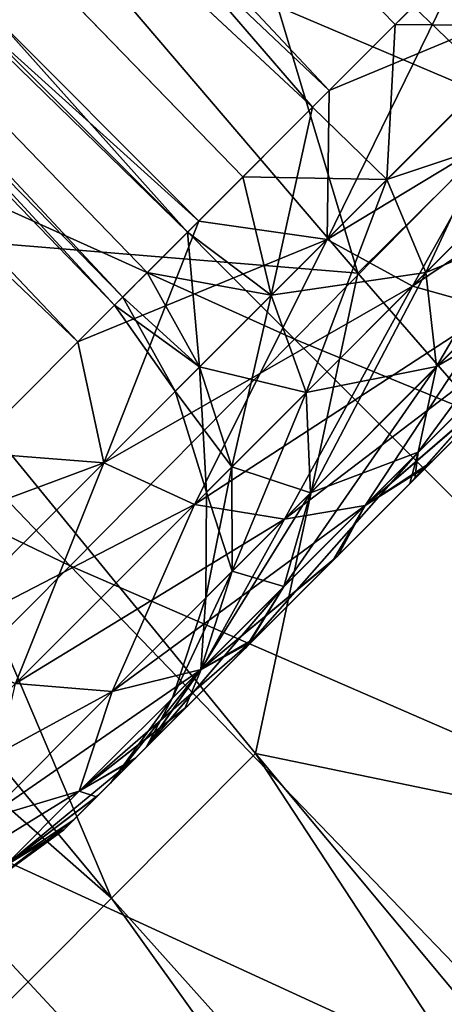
# Model space of a CAD drawing. Header units: metres. Extents: x -42 to 201, y -88 to 88.
# Tile 184 of 256: x 77.97 to 80.46, y -75.37 to -69.59. Entities that reach past the tile are written whole.
import ezdxf

# ---------------------------------------------------------------- set-up
doc = ezdxf.new("R2010")
doc.units = ezdxf.units.M
doc.layers.add('solid_500770_01', color=7, linetype='CONTINUOUS')
doc.layers.add('solid_500770_02', color=7, linetype='CONTINUOUS')

msp = doc.modelspace()

# ---------------------------------------------------------------- linework, layer by layer
at = {"layer": 'solid_500770_01'}
for points in [[(73.640083, -61.405369, 2.213544), (82.393761, -69.608002, 2.198575), (82.118233, -69.883522, 2.213544)], [(73.640083, -61.405369, 2.213544), (82.118233, -69.883522, 2.213544), (82.073242, -69.92852, 2.081329)], [(73.596115, -61.449333, -2.084466), (82.254288, -69.747467, -1.789107), (82.074272, -69.92749, -2.084466)], [(73.596115, -61.449333, -2.084466), (82.074272, -69.92749, -2.084466), (82.119331, -69.882431, -2.216636)], [(74.217911, -61.427025, 2.198436), (74.786385, -61.442963, 2.183426), (82.393761, -69.608002, 2.198575)], [(74.786385, -61.442963, 2.183426), (82.920082, -69.57666, 2.183426), (82.393761, -69.608002, 2.198575)], [(74.78746, -61.441883, -2.185971), (82.119331, -69.882431, -2.216636), (82.394844, -69.606911, -2.201395)], [(82.659782, -69.591843, -2.19365), (74.78746, -61.441883, -2.185971), (82.394844, -69.606911, -2.201395)], [(74.077553, -61.567383, -1.786359), (74.550262, -61.679081, -1.490204), (82.254288, -69.747467, -1.789107)], [(73.370293, -61.675163, 1.171987), (82.119415, -69.882347, 1.244118), (81.848442, -70.153313, 1.171987)], [(73.370293, -61.675163, 1.171987), (81.848442, -70.153313, 1.171987), (81.825386, -70.176376, 1.028927)], [(74.507423, -61.72192, 1.317115), (74.54953, -61.679817, 1.487425), (82.641121, -69.855614, 1.317115)], [(74.550262, -61.679081, -1.490204), (74.50808, -61.721268, -1.319935), (82.68396, -69.812775, -1.490204)], [(74.54953, -61.679817, 1.487425), (82.073242, -69.92852, 2.081329), (82.25341, -69.748352, 1.786148)], [(82.469467, -69.78167, 1.636449), (74.54953, -61.679817, 1.487425), (82.25341, -69.748352, 1.786148)], [(74.54953, -61.679817, 1.487425), (82.683228, -69.813515, 1.487425), (82.641121, -69.855614, 1.317115)], [(74.550262, -61.679081, -1.490204), (82.68396, -69.812775, -1.490204), (82.254288, -69.747467, -1.789107)], [(73.34774, -61.697708, -1.032308), (82.047882, -69.953873, -0.801022), (81.825897, -70.175865, -1.032308)], [(73.34774, -61.697708, -1.032308), (81.825897, -70.175865, -1.032308), (81.849022, -70.15274, -1.175346)], [(73.94352, -61.701412, 1.244789), (74.507423, -61.72192, 1.317115), (82.119415, -69.882347, 1.244118)], [(74.507423, -61.72192, 1.317115), (82.641121, -69.855614, 1.317115), (82.119415, -69.882347, 1.244118)], [(74.50808, -61.721268, -1.319935), (81.849022, -70.15274, -1.175346), (82.120026, -69.881729, -1.247209)], [(82.38221, -69.86898, -1.283663), (74.50808, -61.721268, -1.319935), (82.120026, -69.881729, -1.247209)], [(74.50808, -61.721268, -1.319935), (82.641769, -69.854965, -1.319935), (82.68396, -69.812775, -1.490204)], [(73.271187, -61.774265, 0.071636), (82.002159, -69.999603, 0.227248), (81.749344, -70.252419, 0.071636)], [(73.271225, -61.774231, -0.075093), (81.749344, -70.252419, 0.071636), (81.749374, -70.25238, -0.075093)], [(73.871536, -61.773399, -0.79887), (74.38633, -61.843018, -0.566959), (82.047882, -69.953873, -0.801022)], [(73.826027, -61.818832, 0.228675), (74.371811, -61.857536, 0.384728), (82.002159, -69.999603, 0.227248)], [(74.371811, -61.857536, 0.384728), (74.386047, -61.843296, 0.564018), (82.505501, -69.991234, 0.384728)], [(74.371811, -61.857536, 0.384728), (82.505501, -69.991234, 0.384728), (82.002159, -69.999603, 0.227248)], [(74.38633, -61.843018, -0.566959), (74.372002, -61.857346, -0.387683), (82.520027, -69.976707, -0.566959)], [(74.372002, -61.857346, -0.387683), (81.749374, -70.25238, -0.075093), (82.002274, -69.999489, -0.230456)], [(82.255493, -69.995911, -0.309333), (74.372002, -61.857346, -0.387683), (82.002274, -69.999489, -0.230456)], [(74.372002, -61.857346, -0.387683), (82.505692, -69.991043, -0.387683), (82.520027, -69.976707, -0.566959)], [(74.386047, -61.843296, 0.564018), (81.825386, -70.176376, 1.028927), (82.047493, -69.954269, 0.797859)], [(82.285141, -69.966339, 0.680514), (74.386047, -61.843296, 0.564018), (82.047493, -69.954269, 0.797859)], [(74.386047, -61.843296, 0.564018), (82.519745, -69.97699, 0.564018), (82.505501, -69.991234, 0.384728)], [(74.38633, -61.843018, -0.566959), (82.520027, -69.976707, -0.566959), (82.047882, -69.953873, -0.801022)], [(78.420067, -65.989799, 18.3932), (76.891273, -67.496826, 18.30024), (79.949226, -71.077003, 18.647205)], [(81.562614, -69.480278, 18.740084), (78.420067, -65.989799, 18.3932), (79.949226, -71.077003, 18.647205)], [(80.907341, -70.118896, -19.087458), (77.521233, -66.866867, -18.589703), (80.502029, -67.161346, -20.044085)], [(81.02224, -69.625053, 6.297954), (80.721832, -69.065811, 6.306813), (80.169014, -69.618629, 5.621186)], [(81.02224, -69.625053, -6.297954), (80.169037, -69.618607, -5.621219), (80.721855, -69.065788, -6.306843)], [(79.770485, -70.879303, 10.168627), (79.782318, -70.005325, 10.683352), (80.595848, -69.191795, 11.269568)], [(79.770485, -70.879303, 10.168627), (80.595848, -69.191795, 11.269568), (81.265556, -69.384224, 11.298773)], [(79.770485, -70.879303, 10.168627), (81.265556, -69.384224, 11.298773), (80.271431, -71.153938, 9.929135)], [(81.265556, -69.384224, -11.298773), (79.770485, -70.879303, -10.168627), (81.731293, -69.694077, -11.032664)], [(81.265556, -69.384224, 11.298773), (81.731293, -69.694077, 11.032664), (80.271431, -71.153938, 9.929135)], [(81.562614, -69.480278, 18.740084), (79.949226, -71.077003, 18.647205), (83.0709, -74.665962, 18.958437)], [(80.120316, -70.52697, -5.02245), (79.684227, -70.103416, -4.839414), (80.169037, -69.618607, -5.621219)], [(81.02224, -69.625053, -6.297954), (80.120316, -70.52697, -5.02245), (80.169037, -69.618607, -5.621219)], [(80.120316, -70.52697, 5.02245), (81.02224, -69.625053, 6.297954), (80.169014, -69.618629, 5.621186)], [(81.283455, -70.139793, 6.522748), (81.02224, -69.625053, 6.297954), (80.120316, -70.52697, 5.02245)], [(80.349342, -71.073906, -5.201718), (80.120316, -70.52697, -5.02245), (81.02224, -69.625053, -6.297954)], [(81.283455, -70.139793, -6.522748), (80.349342, -71.073906, -5.201718), (81.02224, -69.625053, -6.297954)], [(79.770485, -70.879303, -10.168627), (80.271431, -71.153938, -9.929135), (81.731293, -69.694077, -11.032664)], [(80.271431, -71.153938, 9.929135), (81.731293, -69.694077, 11.032664), (80.751945, -71.287155, 9.561602)], [(81.731293, -69.694077, -11.032664), (80.271431, -71.153938, -9.929135), (82.157768, -69.881332, -10.624283)], [(80.271431, -71.153938, -9.929135), (80.751945, -71.287155, -9.561602), (82.157768, -69.881332, -10.624283)], [(84.322319, -73.414551, -19.533461), (79.578545, -71.464355, -17.828381), (80.907341, -70.118896, -19.087458)], [(80.349342, -71.073906, 5.201718), (81.283455, -70.139793, 6.522748), (80.120316, -70.52697, 5.02245)], [(81.395912, -70.641655, 6.868024), (81.283455, -70.139793, 6.522748), (80.349342, -71.073906, 5.201718)], [(80.412354, -71.625206, -5.477066), (80.349342, -71.073906, -5.201718), (81.283455, -70.139793, -6.522748)], [(81.395912, -70.641655, -6.868024), (80.412354, -71.625206, -5.477066), (81.283455, -70.139793, -6.522748)], [(79.646515, -71.776733, -3.619852), (79.441711, -71.205582, -3.4951), (80.120316, -70.52697, -5.02245)], [(80.349342, -71.073906, -5.201718), (79.646515, -71.776733, -3.619852), (80.120316, -70.52697, -5.02245)], [(81.348824, -71.082489, -7.300659), (80.303307, -72.127998, -5.822081), (81.395912, -70.641655, -6.868024)], [(80.303307, -72.127998, -5.822081), (80.412354, -71.625206, -5.477066), (81.395912, -70.641655, -6.868024)], [(80.412354, -71.625206, 5.477066), (81.395912, -70.641655, 6.868024), (80.349342, -71.073906, 5.201718)], [(81.348824, -71.082489, 7.300658), (81.395912, -70.641655, 6.868024), (80.412354, -71.625206, 5.477066)], [(79.770485, -70.879303, -10.168627), (78.460037, -72.189743, -8.647707), (80.271431, -71.153938, -9.929135)], [(80.284218, -72.282486, -6.611562), (81.543678, -71.023026, -8.19167), (80.385185, -72.181526, -7.329388)], [(81.348824, -71.082489, -7.300659), (81.543678, -71.023026, -8.19167), (80.284218, -72.282486, -6.611562)], [(81.543678, -71.023026, -8.19167), (80.988678, -71.578033, -8.09525), (80.385185, -72.181526, -7.329388)], [(79.672325, -72.365242, -3.811466), (79.646515, -71.776733, -3.619852), (80.349342, -71.073906, -5.201718)], [(80.412354, -71.625206, -5.477066), (79.672325, -72.365242, -3.811466), (80.349342, -71.073906, -5.201718)], [(81.505325, -71.061378, 8.153882), (80.255699, -72.311005, 6.564795), (80.952072, -71.614632, 8.053884)], [(81.348824, -71.082489, 7.300658), (80.255699, -72.311005, 6.564795), (81.505325, -71.061378, 8.153882)], [(80.303307, -72.127998, 5.822081), (80.255699, -72.311005, 6.564795), (81.348824, -71.082489, 7.300658)], [(81.348824, -71.082489, -7.300659), (80.284218, -72.282486, -6.611562), (80.303307, -72.127998, -5.822081)], [(80.303307, -72.127998, 5.822081), (81.348824, -71.082489, 7.300658), (80.412354, -71.625206, 5.477066)], [(78.460037, -72.189743, -8.647707), (78.991844, -72.433517, -8.444036), (80.271431, -71.153938, -9.929135)], [(80.271431, -71.153938, -9.929135), (78.991844, -72.433517, -8.444036), (80.751945, -71.287155, -9.561602)], [(79.51973, -72.519371, -8.131474), (79.99305, -72.439064, -7.740005), (81.165939, -71.266174, -9.101284)], [(80.751945, -71.287155, -9.561602), (79.51973, -72.519371, -8.131474), (81.165939, -71.266174, -9.101284)], [(79.99305, -72.439064, 7.740005), (81.165939, -71.266174, 9.101284), (80.952072, -71.614632, 8.053884)], [(81.165939, -71.266174, -9.101284), (79.99305, -72.439064, -7.740005), (80.988678, -71.578033, -8.09525)], [(80.751945, -71.287155, 9.561602), (81.165939, -71.266174, 9.101284), (79.99305, -72.439064, 7.740005)], [(78.991844, -72.433517, -8.444036), (79.51973, -72.519371, -8.131474), (80.751945, -71.287155, -9.561602)], [(79.51973, -72.519371, 8.131474), (80.751945, -71.287155, 9.561602), (79.99305, -72.439064, 7.740005)], [(78.262833, -72.793938, -16.538771), (79.578545, -71.464355, -17.828381), (82.937233, -74.82547, -18.205225)], [(80.303307, -72.127998, -5.822081), (79.516655, -72.91465, -4.05156), (80.412354, -71.625206, -5.477066)], [(79.516655, -72.91465, -4.05156), (79.672325, -72.365242, -3.811466), (80.412354, -71.625206, -5.477066)], [(79.99305, -72.439064, -7.740005), (80.385185, -72.181526, -7.329388), (80.988678, -71.578033, -8.09525)], [(79.99305, -72.439064, 7.740005), (80.952072, -71.614632, 8.053884), (80.353256, -72.213448, 7.283774)], [(80.255699, -72.311005, 6.564795), (80.353256, -72.213448, 7.283774), (80.952072, -71.614632, 8.053884)], [(80.303307, -72.127998, 5.822081), (79.287994, -73.278717, 4.577418), (80.255699, -72.311005, 6.564795)], [(79.516655, -72.91465, 4.05156), (79.287994, -73.278717, 4.577418), (80.303307, -72.127998, 5.822081)], [(80.284218, -72.282486, -6.611562), (80.385185, -72.181526, -7.329388), (79.831818, -72.734894, -6.451613)], [(79.99305, -72.439064, -7.740005), (79.831818, -72.734894, -6.451613), (80.385185, -72.181526, -7.329388)], [(80.255699, -72.311005, 6.564795), (79.805183, -72.761528, 6.402357), (80.353256, -72.213448, 7.283774)], [(78.508476, -73.530624, -6.388858), (79.030479, -73.401634, -6.081284), (79.99305, -72.439064, -7.740005)], [(79.51973, -72.519371, -8.131474), (78.508476, -73.530624, -6.388858), (79.99305, -72.439064, -7.740005)], [(79.99305, -72.439064, -7.740005), (79.030479, -73.401634, -6.081284), (79.831818, -72.734894, -6.451613)], [(79.030479, -73.401634, -6.081284), (79.34761, -73.219093, -5.495538), (79.831818, -72.734894, -6.451613)], [(76.961365, -74.102676, -15.220814), (78.262833, -72.793938, -16.538771), (81.560616, -76.216446, -16.846922)], [(81.560616, -76.216446, -16.846922), (78.262833, -72.793938, -16.538771), (82.937233, -74.82547, -18.205225)], [(83.0709, -74.665962, 18.958437), (79.348991, -73.894585, 18.649683), (81.883759, -76.933456, 18.911064)], [(80.197639, -77.587029, -15.463225), (76.961365, -74.102676, -15.220814), (81.560616, -76.216446, -16.846922)]]:
    msp.add_3dface(points, dxfattribs=at)
at = {"layer": 'solid_500770_02'}
for points in [[(79.782318, -70.005325, 10.683352), (52.280476, -43.991863, 10.80629), (53.869305, -42.403034, 12.007306)], [(80.595848, -69.191795, 11.269568), (79.782318, -70.005325, 10.683352), (53.869305, -42.403034, 12.007306)], [(78.307007, -71.480637, 9.167478), (50.887856, -45.38448, 9.189993), (52.280476, -43.991863, 10.80629)], [(79.016624, -70.771019, -9.980132), (52.280476, -43.991863, -10.80629), (50.887856, -45.38448, -9.189993)], [(79.016579, -70.771065, 9.980086), (78.307007, -71.480637, 9.167478), (52.280476, -43.991863, 10.80629)], [(79.782318, -70.005325, 10.683352), (79.016579, -70.771065, 9.980086), (52.280476, -43.991863, 10.80629)], [(79.782372, -70.005272, -10.683393), (80.595901, -69.191742, -11.269603), (52.280476, -43.991863, -10.80629)], [(79.016624, -70.771019, -9.980132), (79.782372, -70.005272, -10.683393), (52.280476, -43.991863, -10.80629)], [(78.307007, -71.480637, 9.167478), (77.661392, -72.126251, 8.254428), (50.887856, -45.38448, 9.189993)], [(78.307053, -71.480591, -9.167527), (79.016624, -70.771019, -9.980132), (50.887856, -45.38448, -9.189993)], [(77.661423, -72.126221, -8.25448), (78.307053, -71.480591, -9.167527), (50.887856, -45.38448, -9.189993)], [(73.640083, -61.405369, 2.213544), (82.073242, -69.92852, 2.081329), (73.595085, -61.450363, 2.081329)], [(73.596115, -61.449333, -2.084466), (82.119331, -69.882431, -2.216636), (73.641174, -61.404278, -2.216636)], [(74.217911, -61.427025, 2.198436), (82.393761, -69.608002, 2.198575), (73.640083, -61.405369, 2.213544)], [(73.641174, -61.404278, -2.216636), (82.119331, -69.882431, -2.216636), (74.218712, -61.42593, -2.201261)], [(73.595085, -61.450363, 2.081329), (82.073242, -69.92852, 2.081329), (74.076431, -61.568207, 1.78355)], [(74.077553, -61.567383, -1.786359), (82.254288, -69.747467, -1.789107), (73.596115, -61.449333, -2.084466)], [(74.218712, -61.42593, -2.201261), (82.119331, -69.882431, -2.216636), (74.78746, -61.441883, -2.185971)], [(82.659782, -69.591843, -2.19365), (82.921158, -69.575577, -2.185971), (74.78746, -61.441883, -2.185971)], [(79.684204, -70.103439, 4.839379), (72.320518, -61.574375, 5.482201), (71.449356, -62.445534, 3.876466)], [(79.684227, -70.103416, -4.839414), (71.449516, -62.445374, -3.876855), (72.320915, -61.573975, -5.482765)], [(80.169014, -69.618629, 5.621186), (80.721832, -69.065811, 6.306813), (72.320518, -61.574375, 5.482201)], [(79.684204, -70.103439, 4.839379), (80.169014, -69.618629, 5.621186), (72.320518, -61.574375, 5.482201)], [(80.169037, -69.618607, -5.621219), (79.684227, -70.103416, -4.839414), (72.320915, -61.573975, -5.482765)], [(80.721855, -69.065788, -6.306843), (80.169037, -69.618607, -5.621219), (72.320915, -61.573975, -5.482765)], [(74.076431, -61.568207, 1.78355), (82.073242, -69.92852, 2.081329), (74.54953, -61.679817, 1.487425)], [(73.370293, -61.675163, 1.171987), (81.825386, -70.176376, 1.028927), (73.347229, -61.698219, 1.028927)], [(73.34774, -61.697708, -1.032308), (81.849022, -70.15274, -1.175346), (73.370872, -61.674583, -1.175346)], [(73.94352, -61.701412, 1.244789), (82.119415, -69.882347, 1.244118), (73.370293, -61.675163, 1.171987)], [(73.370872, -61.674583, -1.175346), (81.849022, -70.15274, -1.175346), (73.943855, -61.700787, -1.247842)], [(82.469467, -69.78167, 1.636449), (82.683228, -69.813515, 1.487425), (74.54953, -61.679817, 1.487425)], [(73.347229, -61.698219, 1.028927), (81.825386, -70.176376, 1.028927), (73.870888, -61.773754, 0.795825)], [(73.871536, -61.773399, -0.79887), (82.047882, -69.953873, -0.801022), (73.34774, -61.697708, -1.032308)], [(73.943855, -61.700787, -1.247842), (81.849022, -70.15274, -1.175346), (74.50808, -61.721268, -1.319935)], [(82.38221, -69.86898, -1.283663), (82.641769, -69.854965, -1.319935), (74.50808, -61.721268, -1.319935)], [(73.197144, -61.768185), (81.749344, -70.252419, 0.071636), (73.271225, -61.774231, -0.075093)], [(73.271187, -61.774265, 0.071636), (81.749344, -70.252419, 0.071636), (73.197144, -61.768185)], [(73.826027, -61.818832, 0.228675), (82.002159, -69.999603, 0.227248), (73.271187, -61.774265, 0.071636)], [(73.271225, -61.774231, -0.075093), (81.749374, -70.25238, -0.075093), (73.825974, -61.818707, -0.231833)], [(73.870888, -61.773754, 0.795825), (81.825386, -70.176376, 1.028927), (74.386047, -61.843296, 0.564018)], [(73.825974, -61.818707, -0.231833), (81.749374, -70.25238, -0.075093), (74.372002, -61.857346, -0.387683)], [(82.255493, -69.995911, -0.309333), (82.505692, -69.991043, -0.387683), (74.372002, -61.857346, -0.387683)], [(82.285141, -69.966339, 0.680514), (82.519745, -69.97699, 0.564018), (74.386047, -61.843296, 0.564018)], [(78.9505, -70.837143, 3.042156), (71.449356, -62.445534, 3.876466), (70.901726, -62.993164, 2.006598)], [(78.950508, -70.837135, -3.042184), (70.901764, -62.99313, -2.006778), (71.449516, -62.445374, -3.876855)], [(79.275703, -70.51194, 3.974771), (79.684204, -70.103439, 4.839379), (71.449356, -62.445534, 3.876466)], [(78.9505, -70.837143, 3.042156), (79.275703, -70.51194, 3.974771), (71.449356, -62.445534, 3.876466)], [(79.275719, -70.511925, -3.974804), (78.950508, -70.837135, -3.042184), (71.449516, -62.445374, -3.876855)], [(79.684227, -70.103416, -4.839414), (79.275719, -70.511925, -3.974804), (71.449516, -62.445374, -3.876855)], [(70.901764, -62.99313, -2.006778), (78.522614, -71.26503), (70.714943, -63.179947)], [(78.570702, -71.216942, 1.037621), (70.901726, -62.993164, 2.006598), (70.714943, -63.179947)], [(78.714149, -71.073494, 2.05749), (78.9505, -70.837143, 3.042156), (70.901726, -62.993164, 2.006598)], [(78.570702, -71.216942, 1.037621), (78.714149, -71.073494, 2.05749), (70.901726, -62.993164, 2.006598)], [(78.570702, -71.216942, -1.037632), (78.522614, -71.26503), (70.901764, -62.99313, -2.006778)], [(78.714149, -71.073486, -2.057511), (78.570702, -71.216942, -1.037632), (70.901764, -62.99313, -2.006778)], [(78.950508, -70.837135, -3.042184), (78.714149, -71.073486, -2.057511), (70.901764, -62.99313, -2.006778)], [(78.522614, -71.26503), (78.570702, -71.216942, 1.037621), (70.714943, -63.179947)], [(80.907341, -70.118896, -19.087458), (76.265465, -68.144409, -17.403135), (77.521233, -66.866867, -18.589703)], [(79.949226, -71.077003, 18.647205), (76.891273, -67.496826, 18.30024), (76.833664, -70.82045, 18.359871)], [(75.01796, -69.40287, -16.187576), (76.265465, -68.144409, -17.403135), (79.578545, -71.464355, -17.828381)], [(80.907341, -70.118896, -19.087458), (79.578545, -71.464355, -17.828381), (76.265465, -68.144409, -17.403135)], [(72.579918, -69.537704, 17.320223), (78.505508, -74.743584, 18.464283), (73.459877, -68.656708, 17.807564)], [(76.833664, -70.82045, 18.359871), (73.459877, -68.656708, 17.807564), (78.505508, -74.743584, 18.464283)], [(81.265556, -69.384224, -11.298773), (80.595901, -69.191742, -11.269603), (79.782372, -70.005272, -10.683393)], [(73.785156, -70.641327, -14.942442), (75.01796, -69.40287, -16.187576), (78.262833, -72.793938, -16.538771)], [(78.262833, -72.793938, -16.538771), (75.01796, -69.40287, -16.187576), (79.578545, -71.464355, -17.828381)], [(81.265556, -69.384224, -11.298773), (79.782372, -70.005272, -10.683393), (79.770485, -70.879303, -10.168627)], [(72.579918, -69.537704, 17.320223), (77.688042, -75.562317, 18.033768), (78.505508, -74.743584, 18.464283)], [(80.120316, -70.52697, 5.02245), (80.169014, -69.618629, 5.621186), (79.684204, -70.103439, 4.839379)], [(79.770485, -70.879303, 10.168627), (79.016579, -70.771065, 9.980086), (79.782318, -70.005325, 10.683352)], [(79.770485, -70.879303, -10.168627), (79.782372, -70.005272, -10.683393), (79.016624, -70.771019, -9.980132)], [(80.120316, -70.52697, 5.02245), (79.684204, -70.103439, 4.839379), (79.275703, -70.51194, 3.974771)], [(79.441711, -71.205582, -3.4951), (79.275719, -70.511925, -3.974804), (79.684227, -70.103416, -4.839414)], [(80.120316, -70.52697, -5.02245), (79.441711, -71.205582, -3.4951), (79.684227, -70.103416, -4.839414)], [(79.441711, -71.205582, 3.4951), (79.275703, -70.51194, 3.974771), (78.9505, -70.837143, 3.042156)], [(79.441711, -71.205582, -3.4951), (78.950508, -70.837135, -3.042184), (79.275719, -70.511925, -3.974804)], [(79.441711, -71.205582, 3.4951), (80.120316, -70.52697, 5.02245), (79.275703, -70.51194, 3.974771)], [(80.349342, -71.073906, 5.201718), (80.120316, -70.52697, 5.02245), (79.441711, -71.205582, 3.4951)], [(76.961365, -74.102676, -15.220814), (73.785156, -70.641327, -14.942442), (78.262833, -72.793938, -16.538771)], [(76.833664, -70.82045, 18.359871), (78.505508, -74.743584, 18.464283), (79.348991, -73.894585, 18.649683)], [(79.949226, -71.077003, 18.647205), (76.833664, -70.82045, 18.359871), (79.348991, -73.894585, 18.649683)], [(78.460037, -72.189743, 8.647707), (78.307007, -71.480637, 9.167478), (79.016579, -70.771065, 9.980086)], [(79.770485, -70.879303, -10.168627), (79.016624, -70.771019, -9.980132), (78.307053, -71.480591, -9.167527)], [(78.460037, -72.189743, 8.647707), (79.016579, -70.771065, 9.980086), (79.770485, -70.879303, 10.168627)], [(79.770485, -70.879303, -10.168627), (78.307053, -71.480591, -9.167527), (78.460037, -72.189743, -8.647707)], [(78.460037, -72.189743, 8.647707), (79.770485, -70.879303, 10.168627), (78.991844, -72.433517, 8.444036)], [(79.020439, -71.626854, -1.792492), (78.714149, -71.073486, -2.057511), (78.950508, -70.837135, -3.042184)], [(79.441711, -71.205582, 3.4951), (78.9505, -70.837143, 3.042156), (78.714149, -71.073494, 2.05749)], [(79.441711, -71.205582, -3.4951), (79.020439, -71.626854, -1.792492), (78.950508, -70.837135, -3.042184)], [(79.770485, -70.879303, 10.168627), (80.271431, -71.153938, 9.929135), (78.991844, -72.433517, 8.444036)], [(79.020439, -71.626854, -1.792492), (78.570702, -71.216942, -1.037632), (78.714149, -71.073486, -2.057511)], [(79.020439, -71.626854, 1.792492), (78.714149, -71.073494, 2.05749), (78.570702, -71.216942, 1.037621)], [(79.020439, -71.626854, 1.792492), (79.441711, -71.205582, 3.4951), (78.714149, -71.073494, 2.05749)], [(83.0709, -74.665962, 18.958437), (79.949226, -71.077003, 18.647205), (79.348991, -73.894585, 18.649683)], [(79.646515, -71.776733, 3.619852), (80.349342, -71.073906, 5.201718), (79.441711, -71.205582, 3.4951)], [(80.412354, -71.625206, 5.477066), (80.349342, -71.073906, 5.201718), (79.646515, -71.776733, 3.619852)], [(78.991844, -72.433517, 8.444036), (80.271431, -71.153938, 9.929135), (79.51973, -72.519371, 8.131474)], [(80.271431, -71.153938, 9.929135), (80.751945, -71.287155, 9.561602), (79.51973, -72.519371, 8.131474)], [(79.020439, -71.626854, 1.792492), (78.570702, -71.216942, 1.037621), (78.522614, -71.26503)], [(78.877625, -71.769661), (78.522614, -71.26503), (78.570702, -71.216942, -1.037632)], [(79.020439, -71.626854, -1.792492), (78.877625, -71.769661), (78.570702, -71.216942, -1.037632)], [(79.646515, -71.776733, 3.619852), (79.441711, -71.205582, 3.4951), (79.020439, -71.626854, 1.792492)], [(79.210205, -72.213043, -1.856472), (79.020439, -71.626854, -1.792492), (79.441711, -71.205582, -3.4951)], [(79.646515, -71.776733, -3.619852), (79.210205, -72.213043, -1.856472), (79.441711, -71.205582, -3.4951)], [(79.020439, -71.626854, 1.792492), (78.522614, -71.26503), (78.877625, -71.769661)], [(78.460037, -72.189743, 8.647707), (77.661392, -72.126251, 8.254428), (78.307007, -71.480637, 9.167478)], [(78.460037, -72.189743, -8.647707), (78.307053, -71.480591, -9.167527), (77.661423, -72.126221, -8.25448)], [(84.322319, -73.414551, -19.533461), (82.937233, -74.82547, -18.205225), (79.578545, -71.464355, -17.828381)], [(79.062294, -72.360954), (78.877625, -71.769661), (79.020439, -71.626854, -1.792492)], [(79.210205, -72.213043, 1.856472), (79.020439, -71.626854, 1.792492), (78.877625, -71.769661)], [(79.210205, -72.213043, 1.856472), (79.646515, -71.776733, 3.619852), (79.020439, -71.626854, 1.792492)], [(79.210205, -72.213043, -1.856472), (79.062294, -72.360954), (79.020439, -71.626854, -1.792492)], [(79.672325, -72.365242, 3.811466), (80.412354, -71.625206, 5.477066), (79.646515, -71.776733, 3.619852)], [(80.303307, -72.127998, 5.822081), (80.412354, -71.625206, 5.477066), (79.672325, -72.365242, 3.811466)], [(79.210205, -72.213043, 1.856472), (78.877625, -71.769661), (79.062294, -72.360954)], [(79.672325, -72.365242, 3.811466), (79.646515, -71.776733, 3.619852), (79.210205, -72.213043, 1.856472)], [(79.212921, -72.824646, -1.954742), (79.210205, -72.213043, -1.856472), (79.646515, -71.776733, -3.619852)], [(79.672325, -72.365242, -3.811466), (79.212921, -72.824646, -1.954742), (79.646515, -71.776733, -3.619852)], [(78.460037, -72.189743, -8.647707), (77.661423, -72.126221, -8.25448), (77.086823, -72.700821, -7.250995)], [(77.38459, -73.265198, 6.794459), (77.661392, -72.126251, 8.254428), (78.460037, -72.189743, 8.647707)], [(80.303307, -72.127998, -5.822081), (80.284218, -72.282486, -6.611562), (79.305344, -73.26136, -4.625699)], [(80.303307, -72.127998, -5.822081), (79.305344, -73.26136, -4.625699), (79.516655, -72.91465, -4.05156)], [(79.516655, -72.91465, 4.05156), (80.303307, -72.127998, 5.822081), (79.672325, -72.365242, 3.811466)], [(78.460037, -72.189743, -8.647707), (77.086823, -72.700821, -7.250995), (77.38459, -73.265198, -6.794459)], [(77.38459, -73.265198, 6.794459), (78.460037, -72.189743, 8.647707), (77.941727, -73.483643, 6.634436)], [(78.460037, -72.189743, -8.647707), (77.38459, -73.265198, -6.794459), (78.991844, -72.433517, -8.444036)], [(78.460037, -72.189743, 8.647707), (78.991844, -72.433517, 8.444036), (77.941727, -73.483643, 6.634436)], [(79.212921, -72.824646, -1.954742), (79.057182, -72.980385), (79.210205, -72.213043, -1.856472)], [(79.057182, -72.980385), (79.062294, -72.360954), (79.210205, -72.213043, -1.856472)], [(79.212921, -72.824646, 1.954742), (79.210205, -72.213043, 1.856472), (79.062294, -72.360954)], [(79.212921, -72.824646, 1.954742), (79.672325, -72.365242, 3.811466), (79.210205, -72.213043, 1.856472)], [(79.99305, -72.439064, 7.740005), (80.353256, -72.213448, 7.283774), (79.805183, -72.761528, 6.402357)], [(80.255699, -72.311005, 6.564795), (79.287994, -73.278717, 4.577418), (79.805183, -72.761528, 6.402357)], [(79.305344, -73.26136, -4.625699), (80.284218, -72.282486, -6.611562), (79.34761, -73.219093, -5.495538)], [(80.284218, -72.282486, -6.611562), (79.831818, -72.734894, -6.451613), (79.34761, -73.219093, -5.495538)], [(79.516655, -72.91465, -4.05156), (79.028313, -73.402992, -2.077877), (79.672325, -72.365242, -3.811466)], [(79.028313, -73.402992, -2.077877), (79.212921, -72.824646, -1.954742), (79.672325, -72.365242, -3.811466)], [(79.212921, -72.824646, 1.954742), (79.062294, -72.360954), (79.057182, -72.980385)], [(79.516655, -72.91465, 4.05156), (79.672325, -72.365242, 3.811466), (79.212921, -72.824646, 1.954742)], [(77.38459, -73.265198, -6.794459), (77.941727, -73.483643, -6.634436), (78.991844, -72.433517, -8.444036)], [(77.941727, -73.483643, 6.634436), (78.991844, -72.433517, 8.444036), (78.508476, -73.530624, 6.388858)], [(78.991844, -72.433517, -8.444036), (77.941727, -73.483643, -6.634436), (79.51973, -72.519371, -8.131474)], [(78.991844, -72.433517, 8.444036), (79.51973, -72.519371, 8.131474), (78.508476, -73.530624, 6.388858)], [(79.030479, -73.401634, 6.081284), (79.99305, -72.439064, 7.740005), (79.805183, -72.761528, 6.402357)], [(79.51973, -72.519371, 8.131474), (79.99305, -72.439064, 7.740005), (79.030479, -73.401634, 6.081284)], [(77.941727, -73.483643, -6.634436), (78.508476, -73.530624, -6.388858), (79.51973, -72.519371, -8.131474)], [(78.508476, -73.530624, 6.388858), (79.51973, -72.519371, 8.131474), (79.030479, -73.401634, 6.081284)], [(79.030479, -73.401634, 6.081284), (79.805183, -72.761528, 6.402357), (79.32637, -73.240334, 5.444928)], [(79.287994, -73.278717, 4.577418), (79.32637, -73.240334, 5.444928), (79.805183, -72.761528, 6.402357)], [(79.028313, -73.402992, -2.077877), (78.86277, -73.568542), (79.212921, -72.824646, -1.954742)], [(78.86277, -73.568542), (79.057182, -72.980385), (79.212921, -72.824646, -1.954742)], [(79.028313, -73.402992, 2.077877), (79.516655, -72.91465, 4.05156), (79.212921, -72.824646, 1.954742)], [(79.028313, -73.402992, 2.077877), (79.212921, -72.824646, 1.954742), (79.057182, -72.980385)], [(79.516655, -72.91465, 4.05156), (78.710335, -73.856377, 2.404782), (79.287994, -73.278717, 4.577418)], [(79.028313, -73.402992, 2.077877), (78.710335, -73.856377, 2.404782), (79.516655, -72.91465, 4.05156)], [(79.516655, -72.91465, -4.05156), (79.305344, -73.26136, -4.625699), (78.718422, -73.848289, -2.436717)], [(79.516655, -72.91465, -4.05156), (78.718422, -73.848289, -2.436717), (79.028313, -73.402992, -2.077877)], [(79.028313, -73.402992, 2.077877), (79.057182, -72.980385), (78.86277, -73.568542)], [(78.315224, -74.11689, -4.188861), (78.951622, -73.615082, -4.494773), (79.34761, -73.219093, -5.495538)], [(79.030479, -73.401634, -6.081284), (78.315224, -74.11689, -4.188861), (79.34761, -73.219093, -5.495538)], [(79.287994, -73.278717, 4.577418), (78.935349, -73.631363, 4.446784), (79.32637, -73.240334, 5.444928)], [(79.030479, -73.401634, 6.081284), (79.32637, -73.240334, 5.444928), (78.935349, -73.631363, 4.446784)], [(79.305344, -73.26136, -4.625699), (79.34761, -73.219093, -5.495538), (78.951622, -73.615082, -4.494773)], [(79.305344, -73.26136, -4.625699), (78.951622, -73.615082, -4.494773), (78.647026, -73.919685, -3.454921)], [(78.718422, -73.848289, -2.436717), (79.305344, -73.26136, -4.625699), (78.647026, -73.919685, -3.454921)], [(79.287994, -73.278717, 4.577418), (78.710335, -73.856377, 2.404782), (78.935349, -73.631363, 4.446784)], [(77.75705, -74.282051, -4.400722), (78.315224, -74.11689, -4.188861), (79.030479, -73.401634, -6.081284)], [(78.508476, -73.530624, -6.388858), (77.75705, -74.282051, -4.400722), (79.030479, -73.401634, -6.081284)], [(78.315224, -74.11689, 4.188861), (79.030479, -73.401634, 6.081284), (78.935349, -73.631363, 4.446784)], [(78.508476, -73.530624, 6.388858), (79.030479, -73.401634, 6.081284), (78.315224, -74.11689, 4.188861)], [(79.028313, -73.402992, -2.077877), (78.718422, -73.848289, -2.436717), (78.498146, -74.068558)], [(79.028313, -73.402992, -2.077877), (78.498146, -74.068558), (78.86277, -73.568542)], [(79.028313, -73.402992, 2.077877), (78.86277, -73.568542), (78.710335, -73.856377, 2.404782)], [(77.941727, -73.483643, -6.634436), (77.161407, -74.263954, -4.569879), (78.508476, -73.530624, -6.388858)], [(77.161407, -74.263954, -4.569879), (77.75705, -74.282051, -4.400722), (78.508476, -73.530624, -6.388858)], [(77.941727, -73.483643, 6.634436), (78.508476, -73.530624, 6.388858), (77.75705, -74.282051, 4.400722)], [(77.75705, -74.282051, 4.400722), (78.508476, -73.530624, 6.388858), (78.315224, -74.11689, 4.188861)], [(78.86277, -73.568542), (78.498146, -74.068558), (78.710335, -73.856377, 2.404782)], [(78.315224, -74.11689, -4.188861), (78.647026, -73.919685, -3.454921), (78.951622, -73.615082, -4.494773)], [(78.315224, -74.11689, 4.188861), (78.935349, -73.631363, 4.446784), (78.635193, -73.931511, 3.413809)], [(78.710335, -73.856377, 2.404782), (78.635193, -73.931511, 3.413809), (78.935349, -73.631363, 4.446784)], [(78.718422, -73.848289, -2.436717), (78.283417, -74.283287, -1.207534), (78.224411, -74.342293)], [(78.718422, -73.848289, -2.436717), (78.224411, -74.342293), (78.498146, -74.068558)], [(78.718422, -73.848289, -2.436717), (78.424286, -74.142418, -2.359174), (78.283417, -74.283287, -1.207534)], [(78.710335, -73.856377, 2.404782), (78.416656, -74.150055, 2.328353), (78.635193, -73.931511, 3.413809)], [(78.710335, -73.856377, 2.404782), (78.498146, -74.068558), (78.416656, -74.150055, 2.328353)], [(78.718422, -73.848289, -2.436717), (78.647026, -73.919685, -3.454921), (78.424286, -74.142418, -2.359174)], [(77.874771, -74.557343, -2.135463), (78.424286, -74.142418, -2.359174), (78.647026, -73.919685, -3.454921)], [(78.315224, -74.11689, -4.188861), (77.874771, -74.557343, -2.135463), (78.647026, -73.919685, -3.454921)], [(78.315224, -74.11689, 4.188861), (78.635193, -73.931511, 3.413809), (78.416656, -74.150055, 2.328353)], [(83.735771, -80.588562, 19.022337), (79.348991, -73.894585, 18.649683), (78.505508, -74.743584, 18.464283)], [(83.735771, -80.588562, 19.022337), (81.883759, -76.933456, 18.911064), (79.348991, -73.894585, 18.649683)], [(76.961365, -74.102676, -15.220814), (78.833847, -78.943123, -14.045016), (75.662109, -75.394569, -13.866343)], [(80.197639, -77.587029, -15.463225), (78.833847, -78.943123, -14.045016), (76.961365, -74.102676, -15.220814)], [(78.498146, -74.068558), (78.224411, -74.342293), (78.279724, -74.28698, 1.190417)], [(78.498146, -74.068558), (78.279724, -74.28698, 1.190417), (78.416656, -74.150055, 2.328353)], [(77.294319, -74.744781, -2.243469), (77.874771, -74.557343, -2.135463), (78.315224, -74.11689, -4.188861)], [(77.75705, -74.282051, -4.400722), (77.294319, -74.744781, -2.243469), (78.315224, -74.11689, -4.188861)], [(77.75705, -74.282051, 4.400722), (78.315224, -74.11689, 4.188861), (77.874771, -74.557343, 2.135463)], [(77.874771, -74.557343, 2.135463), (78.315224, -74.11689, 4.188861), (78.416656, -74.150055, 2.328353)], [(77.874771, -74.557343, -2.135463), (78.283417, -74.283287, -1.207534), (78.424286, -74.142418, -2.359174)], [(77.874771, -74.557343, 2.135463), (78.416656, -74.150055, 2.328353), (78.279724, -74.28698, 1.190417)], [(77.726051, -74.706062), (78.224411, -74.342293), (78.283417, -74.283287, -1.207534)], [(77.874771, -74.557343, -2.135463), (77.726051, -74.706062), (78.283417, -74.283287, -1.207534)], [(77.874771, -74.557343, 2.135463), (78.279724, -74.28698, 1.190417), (78.224411, -74.342293)], [(77.726051, -74.706062), (77.874771, -74.557343, 2.135463), (78.224411, -74.342293)], [(83.101578, -81.171951, 18.764277), (78.505508, -74.743584, 18.464283), (77.688042, -75.562317, 18.033768)], [(83.101578, -81.171951, 18.764277), (83.735771, -80.588562, 19.022337), (78.505508, -74.743584, 18.464283)]]:
    msp.add_3dface(points, dxfattribs=at)

doc.saveas('drawing.dxf')
